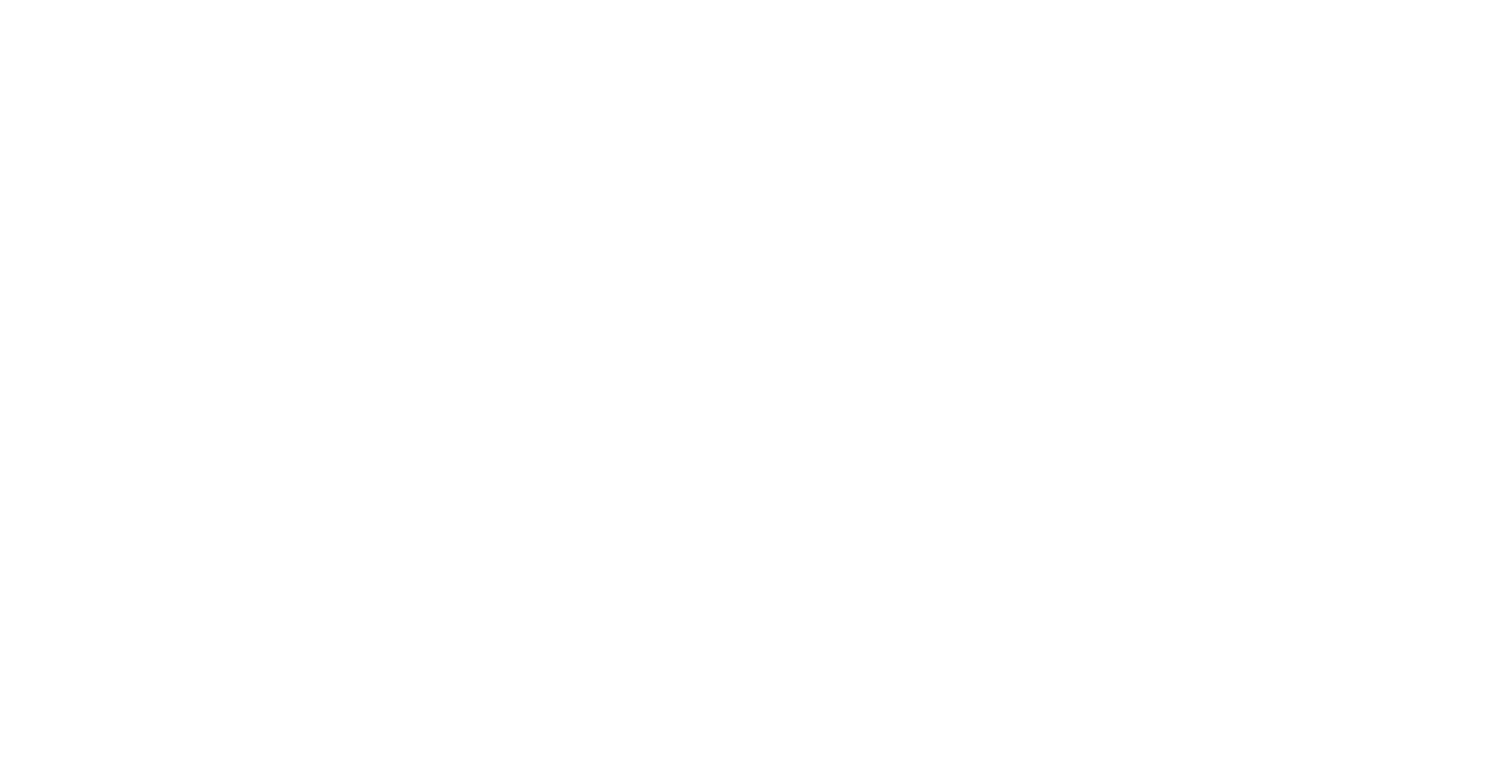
# Model space of a CAD drawing. Header units: millimetres. Extents: x -13022 to 1371524, y -38729 to 632593.
# Tile 22 of 256: x 483406 to 606645, y -34671 to 24517. Entities that reach past the tile are written whole.
import ezdxf

# ---------------------------------------------------------------- set-up
doc = ezdxf.new("R2010")
doc.units = ezdxf.units.MM
doc.header["$LTSCALE"] = 35
doc.layers.add('LAYER102', color=1, linetype='Continuous')
doc.styles.get("Standard").update_dxf_attribs({"font": 'simplex.shx'})

msp = doc.modelspace()

# ---------------------------------------------------------------- texts
at = {"layer": 'LAYER102', "color": 7, "linetype": 'Continuous', "lineweight": 0, "char_height": 162, "attachment_point": 7, "rotation": 358.96863251, "line_spacing_factor": 1.333333}
for s, insert in [('\\pi-462.7;{\\fArial|b1|i0|c0|p34;\\H1.2346x;keuken\\fArial|b0|i0|c0|p34;\\H0.81x;\\P\\pi-545.13;o.g. functie \\P\\pi-398.16;39,8 m2}', (648500.101, 21581.555)), ('\\pi-531.73;{\\fArial|b1|i0|c0|p34;\\H1.2346x;toiletten\\fArial|b0|i0|c0|p34;\\H0.81x; \\P\\pi-398.16;35,8 m2}', (655818.578, 22349.763)), ('\\pi-758.07;{\\fArial|b1|i0|c0|p34;\\H1.2346x;blind schild\\P\\pi-1378;niet op kleefmagneet}', (667499.03, 18284.801)), ('\\pi-742.15;{\\fArial|b0|i0|c0|p34;verkeersruimte\\P\\pi-399.59;25,4 m2}', (665833.021, 19062.798)), ('\\pi-1083.7;{\\fArial|b1|i0|c0|p34;\\H1.2346x;ontvangstruimte\\fArial|b0|i0|c0|p34;\\H0.81x;\\P\\pi-925.11;bijeenkomstfunctie \\P\\pi-398.21;56,4 m2}', (665621.074, 12340.297)), ('\\pi-416.79;{\\fArial|b1|i0|c0|p34;\\H1.2346x;winkel\\fArial|b0|i0|c0|p34;\\H0.81x;\\P\\pi-1021;bijeenkomstfunctie +\\P\\pi-642.82;winkelfunctie \\P\\pi-641.2;\\H0.99997x;max pers. 80\\P\\pi-453.51;173,2 m2}', (679140.301, 12052.247)), ('\\pi-556.84;{\\fArial|b1|i0|c0|p34;\\H1.2346x;museum\\fArial|b0|i0|c0|p34;\\H0.81x;\\P\\pi-925.11;bijeenkomstfunctie \\P\\pi-398.21;56,0 m2}', (696803.625, 13699.221)), ('\\pi-556.84;{\\fArial|b1|i0|c0|p34;\\H1.2346x;museum\\fArial|b0|i0|c0|p34;\\H0.81x;\\P\\pi-925.11;bijeenkomstfunctie \\P\\pi-401.47;48,1 m2}', (705946.6, 13534.623)), ('\\pi-556.84;{\\fArial|b1|i0|c0|p34;\\H1.2346x;museum\\fArial|b0|i0|c0|p34;\\H0.81x;\\P\\pi-925.11;bijeenkomstfunctie \\P\\pi-462.53;259,4 m2}', (727100.445, 13153.797)), ('\\pi-672.32;{\\fArial|b1|i0|c0|p34;\\H1.2346x;restaurant\\fArial|b0|i0|c0|p34;\\H0.81x;\\P\\pi-925.11;bijeenkomstfunctie\\P\\pi-704.15;max pers. 100 \\P\\pi-462.53;203,3 m2}', (651902.793, 12304.285)), ('\\pi-742.15;{\\fArial|b0|i0|c0|p34;verkeersruimte\\P\\pi-335.27;5,3 m2}', (690473.378, 10730.68)), ('\\pi-742.15;{\\fArial|b0|i0|c0|p34;verkeersruimte\\P\\pi-398.15;34,6 m2}', (700721.864, 9991.38))]:
    msp.add_mtext(s, dxfattribs=dict(at, insert=insert))
at = {"layer": 'LAYER102', "color": 7, "linetype": 'Continuous', "lineweight": 0, "char_height": 162, "attachment_point": 7, "line_spacing_factor": 1.333333}
for s, insert in [('\\pi-1146.3;{\\fArial|b1|i0|c0|p34;\\H1.2346x;watermistpomp +\\P\\pi-423.95;bassin\\P\\pi-880.14;\\fArial|b0|i0|c0|p34;\\H0.81x;technische ruimte \\P\\pi-390.59;18,9 m2}', (713937.406, -3647.733)), ('\\pi-579.76;{\\fArial|b1|i0|c0|p34;\\H1.2346x;magazijn\\fArial|b0|i0|c0|p34;\\H0.81x;\\P\\pi-545.13;o.g. functie \\P\\pi-335.72;6,7 m2}', (634098.483, -3043.864)), ('\\pi-504.72;{\\fArial|b1|i0|c0|p34;\\H1.2346x;kantoor\\fArial|b0|i0|c0|p34;\\H0.81x;\\P\\pi-698.63;kantoorfunctie \\P\\pi-390.59;15,2 m2}', (629162.508, -3792.415)), ('\\pi-302.26;{\\fArial|b1|i0|c0|p34;\\H1.2346x;kluis\\fArial|b0|i0|c0|p34;\\H0.81x;\\P\\pi-545.13;o.g. functie \\P\\pi-336.66;2,3 m2}', (632683.754, -4477.138)), ('\\pi-415.22;{\\fArial|b1|i0|c0|p34;\\H1.2346x;pantry\\fArial|b0|i0|c0|p34;\\H0.81x;\\P\\pi-545.13;o.g. functie \\P\\pi-335.22;3,3 m2}', (638478.996, -3456.216)), ('\\pi-742.15;{\\fArial|b0|i0|c0|p34;verkeersruimte\\P\\pi-390.58;11,8 m2}', (637592.335, -4772.169)), ('\\pi-371.46;{\\fArial|b0|i0|c0|p34;kantoor\\P\\pi-698.61;kantoorfunctie\\P\\pi-390.58;18,5 m2}', (644423.312, -5669.065)), ('\\pi-556.84;{\\fArial|b1|i0|c0|p34;\\H1.2346x;museum\\fArial|b0|i0|c0|p34;\\H0.81x;\\P\\pi-925.11;bijeenkomstfunctie\\P\\pi-704.13;\\H0.99997x;max pers. 150 \\P\\pi-464.39;408,0 m2}', (691104.21, -6200.969)), ('\\pi-742.15;{\\fArial|b0|i0|c0|p34;verkeersruimte\\P\\pi-390.58;10,8 m2}', (633718.957, -6537.913)), ('\\pi-504.72;{\\fArial|b1|i0|c0|p34;\\H1.2346x;kantoor\\fArial|b0|i0|c0|p34;\\H0.81x;\\P\\pi-698.63;kantoorfunctie \\P\\pi-398.16;30,0 m2}', (629242.587, -7886.607)), ('\\pi-742.15;{\\fArial|b0|i0|c0|p34;verkeersruimte\\P\\pi-399.59;24,1 m2}', (662233.873, -6753.97)), ('\\pi-466.61;{\\fArial|b0|i0|c0|p34;verkeers-\\P\\pi-302.34;ruimte\\P\\pi-338.53;4,9 m2}', (640380.199, -7355.365)), ('\\pi-784.88;{\\fArial|b1|i0|c0|p34;\\H1.2346x;patchruimte\\fArial|b0|i0|c0|p34;\\H0.81x;\\P\\pi-880.14;technische ruimte \\P\\pi-334.62;7,9 m2}', (638599.394, -8929.166)), ('\\pi-504.72;{\\fArial|b1|i0|c0|p34;\\H1.2346x;kantoor\\fArial|b0|i0|c0|p34;\\H0.81x;\\P\\pi-698.63;kantoorfunctie \\P\\pi-399.6;20,1 m2}', (633804.233, -9286.328)), ('\\pi-390.52;{\\fArial|b0|i0|c0|p34;receptie\\P\\pi-698.61;kantoorfunctie\\P\\pi-334.61;7,2 m2}', (642605.022, -8747.514)), ('\\pi-390.52;{\\fArial|b0|i0|c0|p34;receptie\\P\\pi-698.61;kantoorfunctie\\P\\pi-335.27;5,7 m2}', (645010.713, -8492.516)), ('\\pi-742.15;{\\fArial|b0|i0|c0|p34;verkeersruimte\\P\\pi-399.59;25,1 m2}', (712957.672, -8080.911)), ('\\pi-556.84;{\\fArial|b1|i0|c0|p34;\\H1.2346x;museum\\fArial|b0|i0|c0|p34;\\H0.81x;\\P\\pi-925.11;bijeenkomstfunctie \\P\\pi-398.21;94,0 m2}', (728057.667, -10092.935)), ('\\pi-560.37;{\\fArial|b0|i0|c0|p34;lift machine \\P\\pi-302.34;ruimte \\P\\pi-335.22;3,5 m2}', (690995.445, -12196.123)), ('\\pi-1136.9;{\\fArial|b1|i0|c0|p34;\\H1.2346x;stadsverwarming\\H0.81x;\\P\\pi-880.14;\\fArial|b0|i0|c0|p34;technische ruimte\\P\\pi-442.25;>130 kW\\P\\pi-335.39;8,8 m2}', (733749.284, -15359.36)), ('\\pi-556.84;{\\fArial|b1|i0|c0|p34;\\H1.2346x;museum\\fArial|b0|i0|c0|p34;\\H0.81x;\\P\\pi-925.11;bijeenkomstfunctie \\P\\pi-398.21;57,9 m2}', (656119.742, -19748.702)), ('\\pi-504.72;{\\fArial|b1|i0|c0|p34;\\H1.2346x;kantoor\\fArial|b0|i0|c0|p34;\\H0.81x;\\P\\pi-698.63;kantoorfunctie \\P\\pi-335.39;8,0 m2}', (679431.529, -20071.509)), ('\\pi-556.84;{\\fArial|b1|i0|c0|p34;\\H1.2346x;museum\\fArial|b0|i0|c0|p34;\\H0.81x;\\P\\pi-925.11;bijeenkomstfunctie\\P\\pi-704.13;\\H0.99997x;max pers. 250 \\P\\pi-460.47;794,6 m2}', (701237.59, -21371.193)), ('\\pi-474.57;{\\fArial|b1|i0|c0|p34;\\H1.2346x;kantine\\fArial|b0|i0|c0|p34;\\H0.81x;\\P\\pi-925.11;bijeenkomstfunctie \\P\\pi-401.47;43,1 m2}', (732485.694, -22555.558)), ('\\pi-556.84;{\\fArial|b1|i0|c0|p34;\\H1.2346x;museum\\fArial|b0|i0|c0|p34;\\H0.81x;\\P\\pi-925.11;bijeenkomstfunctie \\P\\pi-453.52;154,4 m2}', (648865.936, -24293.813)), ('\\pi-504.72;{\\fArial|b1|i0|c0|p34;\\H1.2346x;kantoor\\fArial|b0|i0|c0|p34;\\H0.81x;\\P\\pi-698.63;kantoorfunctie \\P\\pi-390.59;13,6 m2}', (679485.954, -24553.964)), ('\\pi-556.84;{\\fArial|b1|i0|c0|p34;\\H1.2346x;museum\\fArial|b0|i0|c0|p34;\\H0.81x;\\P\\pi-925.11;bijeenkomstfunctie\\P\\pi-704.13;\\H0.99997x;max pers. 100 \\P\\pi-453.51;191,7 m2}', (669174.495, -26507.055)), ('\\pi-985.16;{\\fArial|b1|i0|c0|p34;\\H1.2346x;Luik op hoogte}', (727192.673, -26325.296)), ('\\pi-1188.3;{\\fArial|b1|i0|c0|p34;\\H1.2346x;technische ruimte\\P\\pi-880.14;\\fArial|b0|i0|c0|p34;\\H0.81x;technische ruimte\\P\\pi-390.59;15,5 m2}', (656094.058, -28249.927)), ('\\pi-984.13;{\\fArial|b1|i0|c0|p34;\\H1.2346x;educatieruimte\\fArial|b0|i0|c0|p34;\\H0.81x;\\P\\pi-1021;bijeenkomstfunctie +\\P\\pi-802.95;onderwijsfunctie\\P\\pi-398.21;98,4 m2}', (629372.766, -31485.731)), ('\\pi-261.33;{\\fArial|b1|i0|c0|p34;\\H1.2346x;m.k.\\fArial|b0|i0|c0|p34;\\H0.81x;\\P\\pi-336.66;2,9 m2}', (618746.288, -30827.608)), ('\\pi-556.84;{\\fArial|b1|i0|c0|p34;\\H1.2346x;museum\\fArial|b0|i0|c0|p34;\\H0.81x;\\P\\pi-925.11;bijeenkomstfunctie \\P\\pi-398.21;97,7 m2}', (730820.317, -31624.976)), ('\\pi-556.84;{\\fArial|b1|i0|c0|p34;\\H1.2346x;museum\\fArial|b0|i0|c0|p34;\\H0.81x;\\P\\pi-925.11;bijeenkomstfunctie \\P\\pi-397.55;76,7 m2}', (679012.281, -32960.7)), ('\\pi-556.84;{\\fArial|b1|i0|c0|p34;\\H1.2346x;museum\\fArial|b0|i0|c0|p34;\\H0.81x;\\P\\pi-925.11;bijeenkomstfunctie \\P\\pi-397.55;74,1 m2}', (717440.695, -32663.384)), ('\\pi-556.84;{\\fArial|b1|i0|c0|p34;\\H1.2346x;museum\\fArial|b0|i0|c0|p34;\\H0.81x;\\P\\pi-925.11;bijeenkomstfunctie \\P\\pi-307.1;45 m2}', (654831.907, -33145.551)), ('\\pi-579.76;{\\fArial|b1|i0|c0|p34;\\H1.2346x;magazijn\\fArial|b0|i0|c0|p34;\\H0.81x;\\P\\pi-545.13;o.g. functie\\P\\pi-335.72;6,5 m2}', (619376.454, -33803.936)), ('\\pi-468.7;{\\fArial|b1|i0|c0|p34;\\H1.2346x;Traplift}', (642213.7, -34608.029))]:
    msp.add_mtext(s, dxfattribs=dict(at, insert=insert))

doc.saveas('drawing.dxf')
